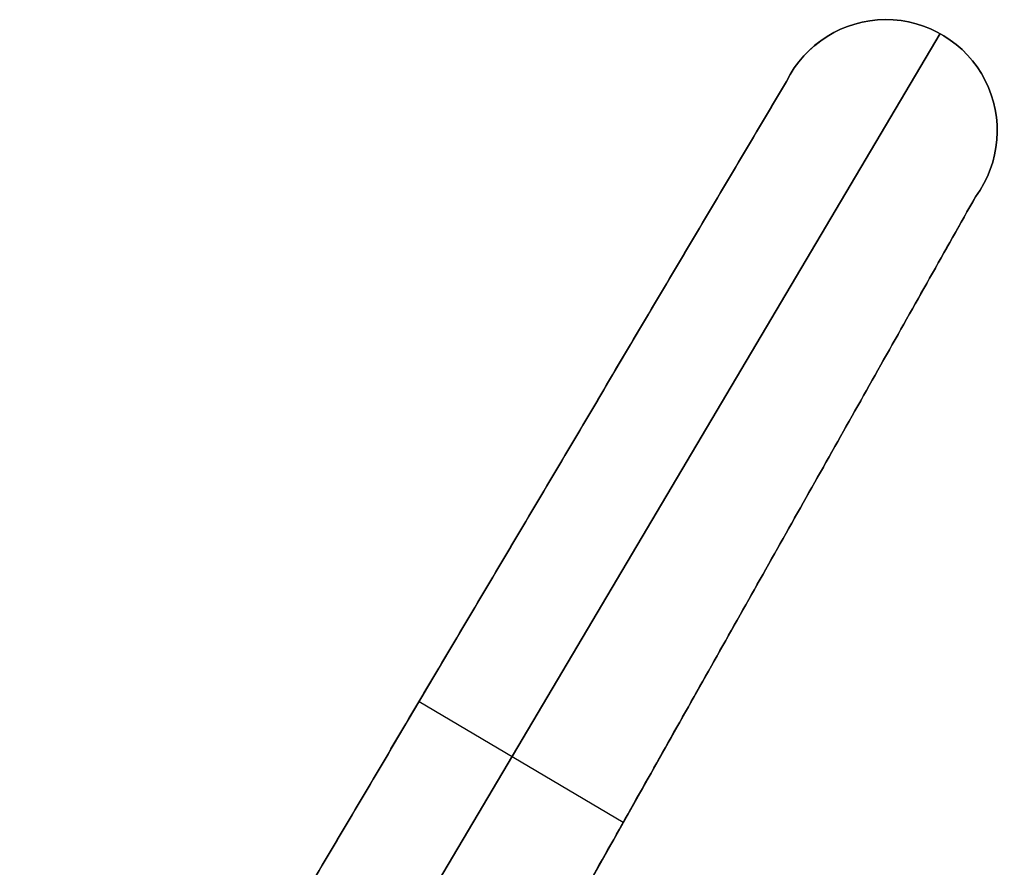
# Model space of a CAD drawing. Header units: millimetres. Extents: x -335 to 627, y -547 to 547.
# Tile 29 of 29: x 265 to 627, y 235 to 547. Entities that reach past the tile are written whole.
import ezdxf

# ---------------------------------------------------------------- set-up
doc = ezdxf.new("R2010")
doc.units = ezdxf.units.MM
doc.layers.add('1', color=7, linetype='Continuous')

# ---------------------------------------------------------------- blocks, each defined once
blk = doc.blocks.new('Bloque 03')
at = {"layer": '1', "color": 7, "true_color": 0xffffff}
for p, q in [((-311.58, 541.5, 184.66), (-7.97, 28.63, 184.66)), ((-7.97, 28.63, 190), (-311.58, 541.5, 190)), ((-271.17, 541.12, 184.66), (-271.17, 541.12, 190)), ((-327, 526.36, 184.66), (-327, 526.36, 190)), ((26.45, 48.34, 187.33), (-255.12, 523.96, 187.33)), ((-324.59, 481.61, 187.33), (-54.6, 1.93, 187.33)), ((-120.28, 296.19, 184.66), (-195.24, 251.81, 184.66)), ((-120.28, 296.19, 190), (-195.24, 251.81, 190)), ((-114.34, 286.15, 190), (-114.34, 286.15, 184.66)), ((-189.59, 241.77, 190), (-189.59, 241.77, 184.66)), ((-54.6, 1.93, 187.33), (26.45, 48.34, 187.33)), ((-14.08, 25.14, 190), (-14.08, 25.14, 184.66))]:
    blk.add_line(p, q, dxfattribs=at)
at = {"layer": '1', "color": 7, "true_color": 0xffffff, "extrusion": (0, 0, -1)}
for centre in [(291.71, 505.82, -190), (291.71, 505.82, -184.66)]:
    blk.add_arc(centre, 40.84, 323.6261, 153.6293, dxfattribs=at)
at = {"layer": '1', "color": 7, "true_color": 0xffffff}
for centre in [(-291.71, 505.82, 184.66), (-291.71, 505.82, 187.33), (-291.71, 505.82, 190)]:
    blk.add_arc(centre, 40.84, 26.3707, 216.3739, dxfattribs=at)
for points in [[(-255.12, 523.96, 190), (-255.12, 523.96, 184.66)], [(-255.12, 523.96, 190), (26.45, 48.34, 190)], [(26.45, 48.34, 184.66), (-255.12, 523.96, 184.66)], [(-255.12, 523.96, 184.66), (-255.12, 523.96, 190)], [(-255.12, 523.96, 184.66), (26.45, 48.34, 184.66)], [(26.45, 48.34, 190), (-255.12, 523.96, 190)], [(-54.6, 1.93, 190), (-324.59, 481.61, 190)], [(-324.59, 481.61, 190), (-324.59, 481.61, 184.66)], [(-324.59, 481.61, 184.66), (-54.6, 1.93, 184.66)], [(-324.59, 481.61, 184.66), (-324.59, 481.61, 190)], [(-54.6, 1.93, 184.66), (-324.59, 481.61, 184.66)], [(-324.59, 481.61, 190), (-54.6, 1.93, 190)], [(26.45, 48.34, 190), (-54.6, 1.93, 190)], [(-54.6, 1.93, 184.66), (26.45, 48.34, 184.66)], [(26.45, 48.34, 184.66), (-54.6, 1.93, 184.66)], [(-54.6, 1.93, 190), (26.45, 48.34, 190)], [(26.45, 48.34, 190), (26.45, 48.34, 184.66)], [(26.45, 48.34, 184.66), (26.45, 48.34, 190)], [(-54.6, 1.93, 184.66), (-54.6, 1.93, 190)], [(-54.6, 1.93, 190), (-54.6, 1.93, 184.66)]]:
    blk.add_open_spline(points, degree=1, dxfattribs=at)
blk = doc.blocks.new('SFERA_M - fan-526272-_3D_')
at = {"layer": '1', "color": 7, "true_color": 0xffffff}
blk.add_blockref('Bloque 03', (0, 0), dxfattribs=at)

msp = doc.modelspace()

# ---------------------------------------------------------------- block references
at = {"extrusion": (-0.000175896, 0.000625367, -1), "rotation": 359.9999937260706}
msp.add_blockref('SFERA_M - fan-526272-_3D_', (-291.71, 0.08, -248.19), dxfattribs=at)

doc.saveas('drawing.dxf')
